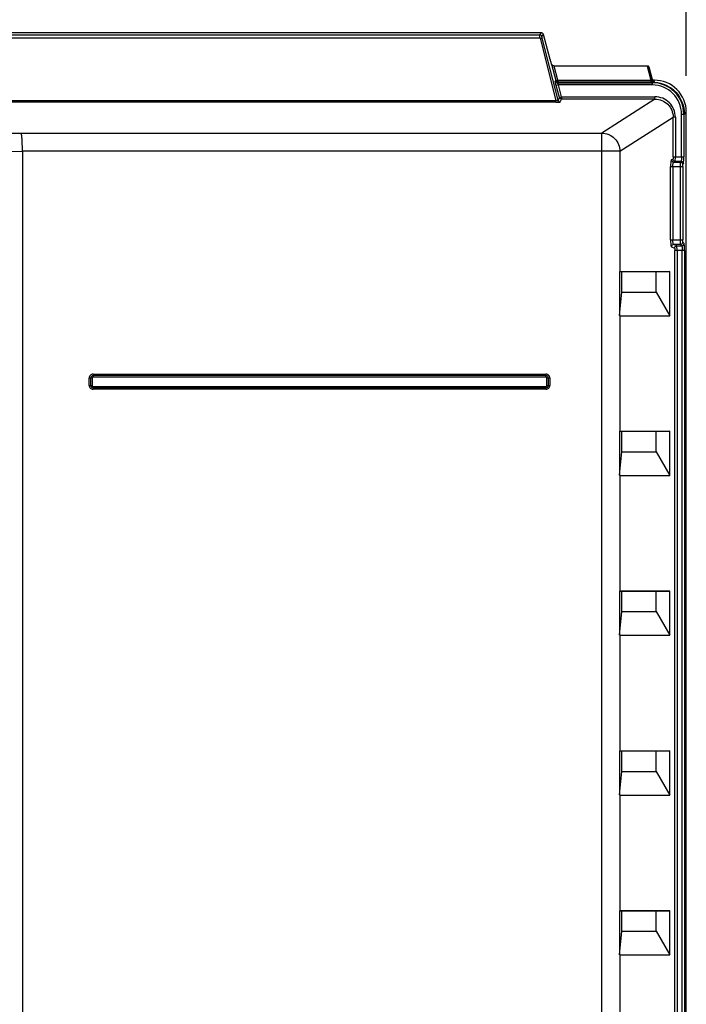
# Model space of a CAD drawing. Header units: inches. Extents: x 0 to 117, y 0 to 83.
# Tile 9 of 66: x 22.63 to 28.37, y 44.99 to 53.48. Entities that reach past the tile are written whole.
import ezdxf

# ---------------------------------------------------------------- set-up
doc = ezdxf.new("R2010")
doc.units = ezdxf.units.IN
doc.header["$LTSCALE"] = 6.431102
doc.header["$MEASUREMENT"] = 0
doc.layers.get('0').update_dxf_attribs({"linetype": 'CONTINUOUS'})
doc.styles.get("Standard").update_dxf_attribs({"font": 'txt', "width": 0.8})
doc.dimstyles.new('DIMSTYLE_2', dxfattribs={"dimtxt": 0.78125, "dimasz": 0.7, "dimexe": 0.18, "dimexo": 0.0625, "dimgap": 0.09, "dimtad": 1, "dimdec": 0, "dimzin": 4, "dimdsep": 46, "dimtxsty": 'STANDARD', "dimblk": '_FILLED', "dimblk1": '_FILLED', "dimblk2": '_FILLED', "dimcen": 0.09, "dimadec": 0, "dimazin": 0, "dimtfac": 1, "dimtdec": 0, "dimtofl": 0, "dimtmove": 0, "dimatfit": 3, "dimldrblk": '_FILLED', "dimfxl": 1, "dimtolj": 1, "dimtzin": 4, "dimarcsym": 0})

# ---------------------------------------------------------------- blocks, each defined once
blk = doc.blocks.new('_FILLED')
at = {"color": 0, "linetype": 'BYBLOCK'}
blk.add_solid([(0, 0), (-1, 0.143), (-1, -0.143)], dxfattribs=at)
blk = doc.blocks.new('*D9')
at = {"color": 7, "linetype": 'CONTINUOUS'}
for p, q in [((18.8268, 52.9948), (18.8268, 56.1389)), ((28.3741, 52.9948), (28.3741, 56.1389)), ((18.8268, 55.7639), (23.6004, 55.7639)), ((28.3741, 55.7639), (23.6004, 55.7639))]:
    blk.add_line(p, q, dxfattribs=at)
at = {"color": 7, "linetype": 'CONTINUOUS', "xscale": 0.7, "yscale": 0.7, "zscale": 0.7, "rotation": 180}
blk.add_blockref('_FILLED', (18.8268, 55.7639), dxfattribs=at)
at = {"color": 7, "linetype": 'CONTINUOUS', "xscale": 0.7, "yscale": 0.7, "zscale": 0.7}
blk.add_blockref('_FILLED', (28.3741, 55.7639), dxfattribs=at)
at = {"color": 7, "linetype": 'CONTINUOUS', "insert": (23.6004, 56.7405), "char_height": 0.78125, "width": 1.875, "attachment_point": 2, "line_spacing_factor": 0.9}
blk.add_mtext('243', dxfattribs=at)

msp = doc.modelspace()

# ---------------------------------------------------------------- linework, layer by layer
at = {"color": 7, "linetype": 'CONTINUOUS'}
for p, q in [((27.1238, 53.3662), (20.0771, 53.3662)), ((27.1141, 53.3191), (20.0867, 53.3191)), ((20.0898, 53.3496), (27.111, 53.3496)), ((27.1238, 53.3662), (27.111, 53.3496)), ((27.1141, 53.3191), (27.2513, 52.782)), ((27.13, 53.335), (27.1428, 53.3516)), ((27.2699, 52.7842), (27.1331, 53.3198)), ((27.2005, 53.136), (27.1428, 53.3516)), ((27.2086, 53.1082), (27.2128, 53.0951)), ((27.2128, 53.0951), (27.2489, 52.9556)), ((27.2679, 52.9572), (27.2362, 53.0798)), ((28.0357, 53.0798), (27.2362, 53.0798)), ((28.0357, 53.0798), (28.0681, 52.9572)), ((28.0799, 52.9568), (28.0474, 53.0794)), ((28.0798, 52.9722), (28.0536, 53.0701)), ((27.2449, 52.9504), (27.2489, 52.9556)), ((27.2724, 52.9161), (27.2534, 52.911)), ((27.2806, 52.8095), (27.2534, 52.911)), ((27.2639, 52.9358), (27.2679, 52.941)), ((27.2639, 52.9358), (28.0823, 52.9358)), ((27.2679, 52.9572), (27.2679, 52.941)), ((27.2679, 52.9572), (28.0681, 52.9572)), ((28.0681, 52.941), (27.2679, 52.941)), ((27.2996, 52.8146), (27.2724, 52.9161)), ((28.0822, 52.9161), (27.2724, 52.9161)), ((28.0681, 52.9572), (28.0681, 52.941)), ((28.0825, 52.9412), (28.0689, 52.9411)), ((28.0823, 52.941), (28.0825, 52.9412)), ((28.0823, 52.9161), (28.0823, 52.941)), ((28.0979, 52.9422), (28.0987, 52.9559)), ((28.0987, 52.9559), (28.0988, 52.9575)), ((27.2806, 52.8095), (27.2699, 52.7842)), ((27.2806, 52.8095), (27.2996, 52.8146)), ((27.2996, 52.8146), (27.2996, 52.795)), ((27.2996, 52.8146), (28.1034, 52.8146)), ((28.1034, 52.795), (28.1034, 52.8146)), ((19.9495, 52.782), (27.2513, 52.782)), ((27.2513, 52.7668), (19.9495, 52.7668)), ((27.2513, 52.7668), (27.2513, 52.782)), ((27.288, 52.7691), (27.2889, 52.7696)), ((27.2889, 52.7696), (27.2996, 52.795)), ((28.1034, 52.795), (27.2996, 52.795)), ((28.1034, 52.795), (27.6464, 52.5021)), ((27.8027, 52.3451), (28.2606, 52.6386)), ((28.2606, 52.2967), (28.2606, 52.6386)), ((28.2802, 52.6386), (28.2606, 52.6386)), ((28.2802, 52.6386), (28.2802, 52.2967)), ((28.3327, 52.6658), (28.3575, 52.6658)), ((28.3327, 52.2967), (28.3327, 52.6657)), ((28.3523, 52.6658), (28.3523, 52.2967)), ((28.3575, 52.6658), (28.3741, 52.6823)), ((28.3741, 27.4871), (28.3741, 52.6823)), ((22.6447, 52.5021), (27.6464, 52.5021)), ((27.6464, 27.4236), (27.6464, 52.5021)), ((22.6556, 52.3451), (22.6556, 27.5811)), ((27.8027, 52.3451), (22.6556, 52.3451)), ((27.8027, 52.3451), (27.8027, 51.3083)), ((28.2606, 52.2967), (28.3523, 52.2967)), ((28.2389, 51.5803), (28.2389, 52.2127)), ((28.2389, 52.2127), (28.343, 52.2127)), ((28.2458, 52.2717), (28.2584, 52.277)), ((28.2584, 52.2127), (28.2584, 51.5803)), ((28.2653, 52.252), (28.2779, 52.2574)), ((28.2653, 52.252), (28.3243, 52.252)), ((28.3297, 52.2574), (28.2779, 52.2574)), ((28.3234, 51.5803), (28.3234, 52.2127)), ((28.3243, 52.252), (28.3297, 52.2574)), ((28.343, 52.2127), (28.343, 51.5803)), ((28.344, 52.2323), (28.3494, 52.2377)), ((28.2389, 51.5803), (28.343, 51.5803)), ((28.3243, 51.541), (28.2653, 51.541)), ((28.2924, 51.5294), (28.2653, 51.541)), ((28.2924, 51.5294), (28.3359, 51.5294)), ((28.3243, 51.541), (28.3359, 51.5294)), ((28.3556, 51.5491), (28.344, 51.5607)), ((28.2458, 51.5213), (28.2729, 51.5098)), ((28.2751, 28.8404), (28.2751, 51.4901)), ((28.3585, 51.4901), (28.2751, 51.4901)), ((28.2947, 51.4901), (28.2947, 28.8404)), ((28.3388, 28.8404), (28.3388, 51.4901)), ((28.3585, 51.4901), (28.3585, 28.8404)), ((27.7991, 51.3083), (27.7991, 50.9287)), ((27.8186, 51.3062), (27.7991, 51.3083)), ((27.7991, 51.3083), (27.8021, 51.3083)), ((27.8027, 51.3083), (28.231, 51.3083)), ((27.8186, 51.1312), (27.8186, 51.3062)), ((28.1145, 51.3062), (27.8186, 51.3062)), ((28.231, 51.3083), (28.1145, 51.3062)), ((28.1145, 51.1312), (28.1145, 51.3062)), ((28.231, 50.9266), (28.231, 51.3083)), ((27.7991, 50.9287), (27.8186, 51.1312)), ((27.8186, 51.1312), (28.1145, 51.1312)), ((28.1145, 51.1312), (28.231, 50.9266)), ((27.8027, 50.9266), (27.8027, 49.9312)), ((27.8027, 50.9266), (28.231, 50.9266)), ((23.2309, 50.3264), (23.2309, 50.3894)), ((23.2554, 50.3894), (23.2309, 50.3894)), ((23.2431, 50.3894), (23.2431, 50.3264)), ((23.2554, 50.3894), (23.2554, 50.3264)), ((23.2638, 50.4224), (23.2638, 50.3978)), ((23.2638, 50.4224), (27.1654, 50.4224)), ((27.1654, 50.4101), (23.2638, 50.4101)), ((27.1654, 50.3978), (23.2638, 50.3978)), ((27.1654, 50.3978), (27.1654, 50.4224)), ((27.1738, 50.3264), (27.1738, 50.3894)), ((27.1984, 50.3894), (27.1738, 50.3894)), ((27.1861, 50.3264), (27.1861, 50.3894)), ((27.1984, 50.3894), (27.1984, 50.3264)), ((23.2309, 50.3264), (23.2554, 50.3264)), ((23.2638, 50.318), (23.2638, 50.2935)), ((23.2638, 50.318), (27.1654, 50.318)), ((23.2638, 50.3058), (27.1654, 50.3058)), ((27.1654, 50.2935), (23.2638, 50.2935)), ((27.1654, 50.2935), (27.1654, 50.318)), ((27.1738, 50.3264), (27.1984, 50.3264)), ((27.7991, 49.9311), (27.7991, 49.5516)), ((27.8186, 49.9291), (27.7991, 49.9311)), ((27.7991, 49.9311), (27.8021, 49.9311)), ((27.8027, 49.9312), (28.231, 49.9312)), ((27.8186, 49.754), (27.8186, 49.9291)), ((28.1145, 49.9291), (27.8186, 49.9291)), ((28.231, 49.9312), (28.1145, 49.9291)), ((28.1145, 49.754), (28.1145, 49.9291)), ((28.231, 49.5494), (28.231, 49.9312)), ((27.7991, 49.5516), (27.8186, 49.754)), ((27.8186, 49.754), (28.1145, 49.754)), ((28.1145, 49.754), (28.231, 49.5494)), ((27.8027, 49.5494), (27.8027, 48.5532)), ((27.8027, 49.5494), (28.231, 49.5494)), ((27.7991, 48.5532), (27.7991, 48.1736)), ((27.8186, 48.5511), (27.7991, 48.5532)), ((27.7991, 48.5532), (27.8021, 48.5532)), ((27.8027, 48.5532), (28.231, 48.5532)), ((27.8186, 48.376), (27.8186, 48.5511)), ((28.1145, 48.5511), (27.8186, 48.5511)), ((28.231, 48.5532), (28.1145, 48.5511)), ((28.1145, 48.376), (28.1145, 48.5511)), ((28.231, 48.1715), (28.231, 48.5532)), ((27.7991, 48.1736), (27.8186, 48.376)), ((27.8186, 48.376), (28.1145, 48.376)), ((28.1145, 48.376), (28.231, 48.1715)), ((27.8027, 48.1715), (27.8027, 47.1752)), ((27.8027, 48.1715), (28.231, 48.1715)), ((27.7991, 47.1752), (27.7991, 46.7957)), ((27.8186, 47.1732), (27.7991, 47.1752)), ((27.7991, 47.1752), (27.8021, 47.1752)), ((27.8027, 47.1752), (28.231, 47.1752)), ((27.8186, 46.9981), (27.8186, 47.1732)), ((28.1145, 47.1732), (27.8186, 47.1732)), ((28.231, 47.1752), (28.1145, 47.1732)), ((28.1145, 46.9981), (28.1145, 47.1732)), ((28.231, 46.7935), (28.231, 47.1752)), ((27.7991, 46.7957), (27.8186, 46.9981)), ((27.8186, 46.9981), (28.1145, 46.9981)), ((28.1145, 46.9981), (28.231, 46.7935)), ((27.8027, 46.7935), (27.8027, 45.7973)), ((27.8027, 46.7935), (28.231, 46.7935)), ((27.7991, 45.7973), (27.7991, 45.4177)), ((27.8186, 45.7952), (27.7991, 45.7973)), ((27.7991, 45.7973), (27.8021, 45.7973)), ((27.8027, 45.7973), (28.231, 45.7973)), ((27.8186, 45.6201), (27.8186, 45.7952)), ((28.1145, 45.7952), (27.8186, 45.7952)), ((28.231, 45.7973), (28.1145, 45.7952)), ((28.1145, 45.6201), (28.1145, 45.7952)), ((28.231, 45.4156), (28.231, 45.7973)), ((27.7991, 45.4177), (27.8186, 45.6201)), ((27.8186, 45.6201), (28.1145, 45.6201)), ((28.1145, 45.6201), (28.231, 45.4156)), ((27.8027, 45.4156), (27.8027, 44.4193)), ((27.8027, 45.4156), (28.231, 45.4156))]:
    msp.add_line(p, q, dxfattribs=at)
msp.add_lwpolyline([(28.074, 52.9556), (28.0734, 52.9557), (28.0727, 52.9558), (28.0721, 52.956), (28.0715, 52.9561), (28.0708, 52.9563), (28.0702, 52.9565), (28.0695, 52.9567), (28.0688, 52.957), (28.0681, 52.9572)], dxfattribs=at)
for centre, radius, start, end in [((28.0825, 52.6659), 0.2502, 359.94881, 90.05284), ((28.0818, 52.6646), 0.2764, 85.67777, 89.8882), ((28.0825, 52.6659), 0.2699, 359.96962, 90.03094), ((28.099, 52.6824), 0.2751, 359.97625, 90.02344), ((21.1595, 189.7635), 137.2694, 269.380043, 270.619957), ((21.1594, 192.4373), 140.1002, 269.388183, 270.611872), ((23.2638, 50.3894), 0.033, 89.99946, 180.00054), ((23.2638, 50.3894), 0.0207, 90, 180), ((23.2638, 50.3894), 0.00838, 89.97901, 180.021), ((27.1654, 50.3894), 0.033, 359.99946, 90.00054), ((27.1654, 50.3894), 0.0207, 0, 90), ((27.1654, 50.3894), 0.00838, 359.98013, 90.02172), ((23.2638, 50.3264), 0.033, 179.99946, 270.00054), ((23.2638, 50.3264), 0.0207, 180, 270), ((23.2638, 50.3264), 0.00838, 179.98013, 270.02172), ((27.1654, 50.3264), 0.033, 269.99946, 0.00054), ((27.1654, 50.3264), 0.0207, 270, 360), ((27.1654, 50.3264), 0.00838, 269.98013, 0.02172)]:
    msp.add_arc(centre, radius, start, end, dxfattribs=at)
for centre, major_axis, ratio, start_param, end_param in [((27.1237, 53.3465), (0.012, 0.0157), 0.997825, -0.653447, 0.653447), ((27.2027, 53.136), (-0.0106, 0.0394), 0.050613, 1.557198, 2.342596), ((27.6464, 51.1993), (-0.1568, 0.2726), 0.052919, -3.298065, -3.172022), ((27.6464, 49.8222), (-0.1568, 0.2726), 0.052919, -3.298065, -3.172022), ((27.6464, 48.4442), (-0.1568, 0.2726), 0.052919, -3.298065, -3.172022), ((27.6464, 47.0663), (-0.1568, 0.2726), 0.052919, -3.298065, -3.172022), ((27.6464, 45.6883), (-0.1568, 0.2726), 0.052919, -3.298065, -3.172022)]:
    msp.add_ellipse(centre, major_axis=major_axis, ratio=ratio, start_param=start_param, end_param=end_param, dxfattribs=at)
for points, knots in [([(27.1141, 53.3191), (27.1132, 53.3262), (27.1133, 53.3361), (27.1099, 53.3467), (27.111, 53.3496)], [0, 0, 0, 0, 0.698953, 1, 1, 1, 1]), ([(27.1141, 53.3191), (27.1183, 53.3201), (27.1237, 53.3207), (27.1321, 53.3216), (27.1331, 53.3198)], [0, 0, 0, 0, 0.66936, 1, 1, 1, 1]), ([(27.1331, 53.3198), (27.1322, 53.3232), (27.1321, 53.3279), (27.129, 53.3337), (27.13, 53.335)], [0, 0, 0, 0, 0.692005, 1, 1, 1, 1]), ([(27.2362, 53.0798), (27.2334, 53.0798), (27.2239, 53.0813), (27.2149, 53.0886), (27.2128, 53.0951)], [0, 0, 0, 0, 0.290198, 1, 1, 1, 1]), ([(28.0474, 53.0794), (28.047, 53.08), (28.0429, 53.0791), (28.0402, 53.0797), (28.0378, 53.0797)], [0, 0, 0, 0, 0.25108, 1, 1, 1, 1]), ([(27.2534, 52.911), (27.251, 52.9199), (27.2472, 52.9322), (27.246, 52.9446), (27.2441, 52.9494), (27.2449, 52.9504)], [0, 0, 0, 0, 0.686445, 0.90906, 1, 1, 1, 1]), ([(27.2489, 52.9556), (27.25, 52.9538), (27.2583, 52.9557), (27.2636, 52.9561), (27.2679, 52.9572)], [0, 0, 0, 0, 0.319743, 1, 1, 1, 1]), ([(27.2724, 52.9161), (27.2699, 52.9203), (27.2693, 52.9256), (27.2619, 52.9346), (27.2639, 52.9358)], [0, 0, 0, 0, 0.680702, 1, 1, 1, 1]), ([(28.0799, 52.9568), (28.0801, 52.9561), (28.0773, 52.9545), (28.0754, 52.9552), (28.074, 52.9556)], [0, 0, 0, 0, 0.318822, 1, 1, 1, 1]), ([(28.074, 52.9556), (28.0745, 52.9522), (28.0749, 52.9483), (28.0784, 52.9422), (28.0806, 52.9442), (28.0812, 52.9451)], [0, 0, 0, 0, 0.623242, 0.812539, 1, 1, 1, 1]), ([(28.0799, 52.9568), (28.0809, 52.9531), (28.0829, 52.9453), (28.0925, 52.9442), (28.0952, 52.9461)], [0, 0, 0, 0, 0.525595, 1, 1, 1, 1]), ([(28.0979, 52.9422), (28.0975, 52.9409), (28.0903, 52.9424), (28.0863, 52.9413), (28.0825, 52.9412)], [0, 0, 0, 0, 0.263229, 1, 1, 1, 1]), ([(28.1026, 52.9402), (28.1695, 52.9352), (28.3046, 52.8722), (28.3574, 52.7329), (28.3575, 52.6658)], [0, 0, 0, 0, 0.500053, 1, 1, 1, 1]), ([(28.2802, 52.6386), (28.2798, 52.6615), (28.2713, 52.708), (28.2315, 52.7662), (28.1729, 52.8064), (28.1263, 52.8131), (28.1034, 52.8146)], [0, 0, 0, 0, 0.249912, 0.499748, 0.749734, 1, 1, 1, 1]), ([(27.2699, 52.7842), (27.27, 52.7834), (27.268, 52.7804), (27.2605, 52.7807), (27.2549, 52.7812), (27.2513, 52.782)], [0, 0, 0, 0, 0.115645, 0.461814, 1, 1, 1, 1]), ([(27.2513, 52.7668), (27.2588, 52.7668), (27.2683, 52.7669), (27.2777, 52.7676), (27.2797, 52.7678)], [0, 0, 0, 0, 0.792274, 1, 1, 1, 1]), ([(27.2797, 52.7678), (27.2815, 52.7679), (27.2843, 52.7682), (27.287, 52.7687), (27.288, 52.7691)], [0, 0, 0, 0, 0.628945, 1, 1, 1, 1]), ([(28.1034, 52.795), (28.1434, 52.7951), (28.2271, 52.7622), (28.2607, 52.6787), (28.2606, 52.6386)], [0, 0, 0, 0, 0.499726, 1, 1, 1, 1]), ([(22.6556, 52.3451), (22.6555, 52.3642), (22.6546, 52.3997), (22.6533, 52.4477), (22.6487, 52.4796), (22.6482, 52.4981), (22.6448, 52.5021)], [0, 0, 0, 0, 0.364335, 0.67857, 0.899984, 1, 1, 1, 1]), ([(27.6464, 52.5021), (27.6862, 52.5017), (27.7687, 52.4676), (27.8023, 52.385), (27.8027, 52.3451)], [0, 0, 0, 0, 0.499232, 1, 1, 1, 1]), ([(28.2606, 52.2967), (28.2606, 52.2922), (28.2595, 52.2867), (28.2603, 52.2779), (28.2584, 52.277)], [0, 0, 0, 0, 0.682309, 1, 1, 1, 1]), ([(28.2779, 52.2574), (28.2789, 52.2581), (28.2786, 52.263), (28.2805, 52.2752), (28.2802, 52.2877), (28.2802, 52.2967)], [0, 0, 0, 0, 0.09304, 0.312691, 1, 1, 1, 1]), ([(28.3327, 52.2967), (28.3327, 52.2877), (28.3329, 52.2751), (28.3308, 52.263), (28.3308, 52.2581), (28.3297, 52.2574)], [0, 0, 0, 0, 0.685748, 0.905603, 1, 1, 1, 1]), ([(28.3494, 52.2377), (28.3507, 52.239), (28.3502, 52.246), (28.352, 52.2577), (28.352, 52.2759), (28.3523, 52.2894), (28.3523, 52.2967)], [0, 0, 0, 0, 0.092131, 0.312052, 0.629629, 1, 1, 1, 1]), ([(28.2458, 52.2717), (28.2439, 52.2709), (28.2426, 52.2633), (28.2391, 52.2452), (28.2389, 52.2263), (28.2389, 52.2127)], [0, 0, 0, 0, 0.099109, 0.318143, 1, 1, 1, 1]), ([(28.2584, 52.2127), (28.2584, 52.2218), (28.2602, 52.2328), (28.2611, 52.2508), (28.2653, 52.252)], [0, 0, 0, 0, 0.676252, 1, 1, 1, 1]), ([(28.3234, 52.2127), (28.3234, 52.2217), (28.3251, 52.2343), (28.3224, 52.2484), (28.3243, 52.252)], [0, 0, 0, 0, 0.689099, 1, 1, 1, 1]), ([(28.343, 52.2127), (28.343, 52.2172), (28.3442, 52.2231), (28.3425, 52.2309), (28.344, 52.2323)], [0, 0, 0, 0, 0.688, 1, 1, 1, 1]), ([(28.2389, 51.5803), (28.2389, 51.5667), (28.2391, 51.5478), (28.2426, 51.5297), (28.2439, 51.5221), (28.2458, 51.5213)], [0, 0, 0, 0, 0.681382, 0.900712, 1, 1, 1, 1]), ([(28.2653, 51.541), (28.2611, 51.5422), (28.2602, 51.5602), (28.2584, 51.5712), (28.2584, 51.5803)], [0, 0, 0, 0, 0.322912, 1, 1, 1, 1]), ([(28.2947, 51.4901), (28.2947, 51.4992), (28.295, 51.5116), (28.2931, 51.5239), (28.2933, 51.5286), (28.2924, 51.5294)], [0, 0, 0, 0, 0.687326, 0.907003, 1, 1, 1, 1]), ([(28.3243, 51.541), (28.3225, 51.5447), (28.325, 51.5586), (28.3234, 51.5713), (28.3234, 51.5803)], [0, 0, 0, 0, 0.310888, 1, 1, 1, 1]), ([(28.3359, 51.5294), (28.3369, 51.5288), (28.337, 51.5238), (28.3391, 51.5117), (28.3388, 51.4992), (28.3388, 51.4901)], [0, 0, 0, 0, 0.094317, 0.313654, 1, 1, 1, 1]), ([(28.344, 51.5607), (28.3425, 51.5621), (28.3442, 51.5699), (28.343, 51.5758), (28.343, 51.5803)], [0, 0, 0, 0, 0.311155, 1, 1, 1, 1]), ([(28.3585, 51.4901), (28.3585, 51.4974), (28.3582, 51.5109), (28.3582, 51.5291), (28.3564, 51.5408), (28.3568, 51.5478), (28.3556, 51.5491)], [0, 0, 0, 0, 0.370366, 0.687943, 0.907865, 1, 1, 1, 1]), ([(28.2729, 51.5098), (28.2748, 51.509), (28.274, 51.5001), (28.2751, 51.4947), (28.2751, 51.4901)], [0, 0, 0, 0, 0.315876, 1, 1, 1, 1])]:
    msp.add_open_spline(points, degree=3, knots=knots, dxfattribs=at)
for points in [[(27.111, 53.3496), (27.119, 53.3496), (27.1279, 53.3427), (27.13, 53.335)], [(28.0988, 52.9575), (28.0908, 52.9575), (28.0819, 52.9644), (28.0798, 52.9722)], [(27.2639, 52.9358), (27.2559, 52.9358), (27.247, 52.9427), (27.2449, 52.9504)], [(27.2679, 52.941), (27.2599, 52.941), (27.251, 52.9479), (27.2489, 52.9556)], [(27.2862, 52.8003), (27.2836, 52.8028), (27.2815, 52.8061), (27.2806, 52.8095)], [(27.2699, 52.7842), (27.272, 52.7765), (27.2809, 52.7697), (27.2889, 52.7696)], [(27.2996, 52.795), (27.2948, 52.795), (27.2897, 52.797), (27.2862, 52.8003)], [(28.2458, 52.2717), (28.2458, 52.2624), (28.2561, 52.2521), (28.2653, 52.252)], [(28.2779, 52.2574), (28.2687, 52.2574), (28.2584, 52.2678), (28.2584, 52.277)], [(28.3243, 52.252), (28.3336, 52.252), (28.344, 52.2416), (28.344, 52.2323)], [(28.3297, 52.2574), (28.339, 52.2574), (28.3493, 52.247), (28.3494, 52.2377)], [(28.2653, 51.541), (28.2561, 51.5409), (28.2458, 51.5306), (28.2458, 51.5213)], [(28.2729, 51.5098), (28.2729, 51.519), (28.2832, 51.5294), (28.2924, 51.5294)], [(28.3243, 51.541), (28.3336, 51.541), (28.344, 51.5514), (28.344, 51.5607)], [(28.3359, 51.5294), (28.3452, 51.5295), (28.3555, 51.5398), (28.3556, 51.5491)]]:
    msp.add_open_spline(points, degree=3, dxfattribs=at)

# ---------------------------------------------------------------- dimensions: what is measured, and where the dimension line sits
dim = msp.add_linear_dim(base=(28.3741, 55.7639), p1=(18.8268, 52.9948), p2=(28.3741, 52.9948), dimstyle='DIMSTYLE_2', dxfattribs=at)
dim.commit()
dim.dimension.update_dxf_attribs({"geometry": '*D9', "text_midpoint": (22.6629, 56.3498), "dimtype": 160})

doc.saveas('drawing.dxf')
